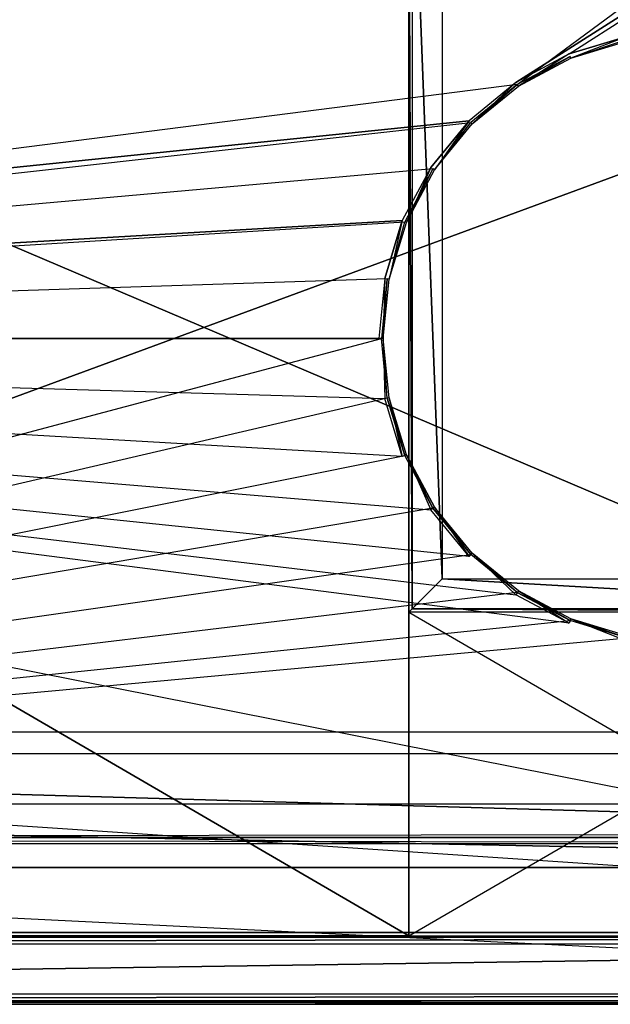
# Model space of a CAD drawing. Extents: x 0 to 1, y -0.5 to 0.
# Tile 12 of 25: x 0.5 to 0.68, y -0.5 to -0.2. Entities that reach past the tile are written whole.
import ezdxf

# ---------------------------------------------------------------- set-up
doc = ezdxf.new("R2010")
doc.units = 0
for name, color, linetype in [('L10_DRAWERBOX_LEGATO_SIP_8_X_55', 7, 'CONTINUOUS'), ('L17_DRAWERBOX_LEGATO_SIP_6_X_16', 7, 'CONTINUOUS'), ('L19_FRONT_LEGATO_S2S2_X_9960__Y', 7, 'CONTINUOUS'), ('L20_KORPUS_LEGATO_TV_X_9620__Y_', 7, 'CONTINUOUS'), ('L22_KORPUS_LEGATO_0_N_B12800___', 7, 'CONTINUOUS'), ('L25_KORPUS_LEGATO_3_N_B12800___', 7, 'CONTINUOUS'), ('L27_KORPUS_LEGATO_BO_X_9620__Y_', 7, 'CONTINUOUS'), ('L29_PLATTE_LEGATO_N_B12800__0__', 7, 'CONTINUOUS'), ('L3_DRAWERBOX_LEGATO_REL_3_X_879', 7, 'CONTINUOUS'), ('L8_FRONT_LEGATO_S2S2_X_9960__Y_', 7, 'CONTINUOUS'), ('L9_DRAWERBOX_LEGATO_SIP_4_X_167', 7, 'CONTINUOUS')]:
    doc.layers.add(name, color=color, linetype=linetype)

msp = doc.modelspace()

# ---------------------------------------------------------------- linework, layer by layer
at = {"layer": 'L10_DRAWERBOX_LEGATO_SIP_8_X_55', "color": 8}
for points, invisible_edges in [([(0.060446, -0.1555, 0.382), (0.616428, -0.4795, 0.382), (0.060446, -0.4795, 0.382), (0.060446, -0.1555, 0.382)], 13), ([(0.616428, -0.4795, 0.382), (0.060446, -0.1555, 0.382), (0.616428, -0.1555, 0.382), (0.616428, -0.4795, 0.382)], 14), ([(0.616428, -0.4795, 0.398), (0.060446, -0.1555, 0.398), (0.060446, -0.4795, 0.398), (0.616428, -0.4795, 0.398)], 13), ([(0.060446, -0.1555, 0.398), (0.616428, -0.4795, 0.398), (0.616428, -0.1555, 0.398), (0.060446, -0.1555, 0.398)], 14), ([(0.616428, -0.1555, 0.382), (0.616428, -0.4795, 0.398), (0.616428, -0.4795, 0.382), (0.616428, -0.1555, 0.382)], 13), ([(0.616428, -0.4795, 0.398), (0.616428, -0.1555, 0.382), (0.616428, -0.1555, 0.398), (0.616428, -0.4795, 0.398)], 14), ([(0.616428, -0.4795, 0.382), (0.060446, -0.4795, 0.398), (0.060446, -0.4795, 0.382), (0.616428, -0.4795, 0.382)], 13), ([(0.060446, -0.4795, 0.398), (0.616428, -0.4795, 0.382), (0.616428, -0.4795, 0.398), (0.060446, -0.4795, 0.398)], 14)]:
    msp.add_3dface(points, dxfattribs=dict(at, invisible_edges=invisible_edges))
at = {"layer": 'L17_DRAWERBOX_LEGATO_SIP_6_X_16', "color": 8}
for points, invisible_edges in [([(0.616428, -0.382499, 0.398), (0.616428, -0.138103, 0.467), (0.616428, -0.3825, 0.467), (0.616428, -0.382499, 0.398)], 13), ([(0.616428, -0.138103, 0.467), (0.616428, -0.382499, 0.398), (0.616428, -0.138103, 0.398), (0.616428, -0.138103, 0.467)], 14), ([(0.617429, -0.381501, 0.379844), (0.616428, -0.138103, 0.379844), (0.616428, -0.3825, 0.379844), (0.617429, -0.381501, 0.379844)], 13), ([(0.616428, -0.138103, 0.379844), (0.617429, -0.381501, 0.379844), (0.617429, -0.138103, 0.379844), (0.616428, -0.138103, 0.379844)], 14), ([(0.616428, -0.138103, 0.379844), (0.616428, -0.382499, 0.398), (0.616428, -0.3825, 0.379844), (0.616428, -0.138103, 0.379844)], 13), ([(0.616428, -0.382499, 0.398), (0.616428, -0.138103, 0.379844), (0.616428, -0.138103, 0.398), (0.616428, -0.382499, 0.398)], 14), ([(0.616428, -0.138103, 0.467), (0.617429, -0.381501, 0.467), (0.616428, -0.3825, 0.467), (0.616428, -0.138103, 0.467)], 13), ([(0.617429, -0.381501, 0.467), (0.616428, -0.138103, 0.467), (0.617429, -0.138103, 0.467), (0.617429, -0.381501, 0.467)], 14), ([(0.626428, -0.3725, 0.379844), (0.617429, -0.138103, 0.379844), (0.617429, -0.381501, 0.379844), (0.626428, -0.3725, 0.379844)], 13), ([(0.617429, -0.138103, 0.379844), (0.626428, -0.3725, 0.379844), (0.626428, -0.138103, 0.379844), (0.617429, -0.138103, 0.379844)], 14), ([(0.617429, -0.138103, 0.398), (0.626428, -0.3725, 0.398), (0.617429, -0.381501, 0.398), (0.617429, -0.138103, 0.398)], 13), ([(0.626428, -0.3725, 0.398), (0.617429, -0.138103, 0.398), (0.626428, -0.138103, 0.398), (0.626428, -0.3725, 0.398)], 14), ([(0.617429, -0.381501, 0.467), (0.617429, -0.138103, 0.398), (0.617429, -0.381501, 0.398), (0.617429, -0.381501, 0.467)], 13), ([(0.617429, -0.138103, 0.398), (0.617429, -0.381501, 0.467), (0.617429, -0.138103, 0.467), (0.617429, -0.138103, 0.398)], 14), ([(0.626428, -0.3725, 0.398), (0.626428, -0.138103, 0.379844), (0.626428, -0.3725, 0.379844), (0.626428, -0.3725, 0.398)], 13), ([(0.626428, -0.138103, 0.379844), (0.626428, -0.3725, 0.398), (0.626428, -0.138103, 0.398), (0.626428, -0.138103, 0.379844)], 14), ([(0.626428, -0.3725, 0.398), (0.782429, -0.381501, 0.398), (0.617429, -0.381501, 0.398), (0.626428, -0.3725, 0.398)], 13), ([(0.782429, -0.381501, 0.379844), (0.626428, -0.3725, 0.379844), (0.617429, -0.381501, 0.379844), (0.782429, -0.381501, 0.379844)], 13), ([(0.782429, -0.381501, 0.398), (0.626428, -0.3725, 0.398), (0.773429, -0.3725, 0.398), (0.782429, -0.381501, 0.398)], 14), ([(0.773429, -0.3725, 0.398), (0.626428, -0.3725, 0.379844), (0.773429, -0.3725, 0.379844), (0.773429, -0.3725, 0.398)], 13), ([(0.626428, -0.3725, 0.379844), (0.773429, -0.3725, 0.398), (0.626428, -0.3725, 0.398), (0.626428, -0.3725, 0.379844)], 14), ([(0.626428, -0.3725, 0.379844), (0.782429, -0.381501, 0.379844), (0.773429, -0.3725, 0.379844), (0.626428, -0.3725, 0.379844)], 14), ([(0.617429, -0.381501, 0.467), (0.783429, -0.3825, 0.467), (0.616428, -0.3825, 0.467), (0.617429, -0.381501, 0.467)], 13), ([(0.783429, -0.3825, 0.379844), (0.617429, -0.381501, 0.379844), (0.616428, -0.3825, 0.379844), (0.783429, -0.3825, 0.379844)], 13), ([(0.616428, -0.3825, 0.467), (0.783429, -0.382499, 0.398), (0.616428, -0.382499, 0.398), (0.616428, -0.3825, 0.467)], 13), ([(0.783429, -0.382499, 0.398), (0.616428, -0.3825, 0.467), (0.783429, -0.3825, 0.467), (0.783429, -0.382499, 0.398)], 14), ([(0.616428, -0.382499, 0.398), (0.783429, -0.3825, 0.379844), (0.616428, -0.3825, 0.379844), (0.616428, -0.382499, 0.398)], 13), ([(0.783429, -0.3825, 0.379844), (0.616428, -0.382499, 0.398), (0.783429, -0.382499, 0.398), (0.783429, -0.3825, 0.379844)], 14), ([(0.782429, -0.381501, 0.467), (0.617429, -0.381501, 0.398), (0.782429, -0.381501, 0.398), (0.782429, -0.381501, 0.467)], 13), ([(0.617429, -0.381501, 0.398), (0.782429, -0.381501, 0.467), (0.617429, -0.381501, 0.467), (0.617429, -0.381501, 0.398)], 14), ([(0.783429, -0.3825, 0.467), (0.617429, -0.381501, 0.467), (0.782429, -0.381501, 0.467), (0.783429, -0.3825, 0.467)], 14), ([(0.617429, -0.381501, 0.379844), (0.783429, -0.3825, 0.379844), (0.782429, -0.381501, 0.379844), (0.617429, -0.381501, 0.379844)], 14)]:
    msp.add_3dface(points, dxfattribs=dict(at, invisible_edges=invisible_edges))
at = {"layer": 'L19_FRONT_LEGATO_S2S2_X_9960__Y', "color": 8}
for points, invisible_edges in [([(0.004, -0.482, 0.51), (0.996, -0.48, 0.51), (0.004, -0.48, 0.51), (0.004, -0.482, 0.51)], 13), ([(0.996, -0.48, 0.51), (0.004, -0.482, 0.51), (0.996, -0.482, 0.51), (0.996, -0.48, 0.51)], 14), ([(0.996, -0.48, 0.37), (0.004, -0.482, 0.37), (0.004, -0.48, 0.37), (0.996, -0.48, 0.37)], 13), ([(0.004, -0.482, 0.37), (0.996, -0.48, 0.37), (0.996, -0.482, 0.37), (0.004, -0.482, 0.37)], 14), ([(0.004, -0.48, 0.508), (0.996, -0.48, 0.372), (0.004, -0.48, 0.372), (0.004, -0.48, 0.508)], 13), ([(0.996, -0.48, 0.372), (0.004, -0.48, 0.508), (0.996, -0.48, 0.508), (0.996, -0.48, 0.372)], 14), ([(0.004, -0.48, 0.51), (0.996, -0.48, 0.508), (0.004, -0.48, 0.508), (0.004, -0.48, 0.51)], 13), ([(0.996, -0.48, 0.508), (0.004, -0.48, 0.51), (0.996, -0.48, 0.51), (0.996, -0.48, 0.508)], 14), ([(0.004, -0.48, 0.372), (0.996, -0.48, 0.37), (0.004, -0.48, 0.37), (0.004, -0.48, 0.372)], 13), ([(0.996, -0.48, 0.37), (0.004, -0.48, 0.372), (0.996, -0.48, 0.372), (0.996, -0.48, 0.37)], 14), ([(0.996, -0.482, 0.37), (0.004, -0.497, 0.37), (0.004, -0.482, 0.37), (0.996, -0.482, 0.37)], 13), ([(0.004, -0.497, 0.37), (0.996, -0.482, 0.37), (0.996, -0.497, 0.37), (0.004, -0.497, 0.37)], 14), ([(0.004, -0.497, 0.51), (0.996, -0.482, 0.51), (0.004, -0.482, 0.51), (0.004, -0.497, 0.51)], 13), ([(0.996, -0.482, 0.51), (0.004, -0.497, 0.51), (0.996, -0.497, 0.51), (0.996, -0.482, 0.51)], 14), ([(0.996, -0.497, 0.37), (0.004, -0.499, 0.37), (0.004, -0.497, 0.37), (0.996, -0.497, 0.37)], 13), ([(0.004, -0.499, 0.37), (0.996, -0.497, 0.37), (0.996, -0.499, 0.37), (0.004, -0.499, 0.37)], 14), ([(0.004, -0.499, 0.51), (0.996, -0.497, 0.51), (0.004, -0.497, 0.51), (0.004, -0.499, 0.51)], 13), ([(0.996, -0.497, 0.51), (0.004, -0.499, 0.51), (0.996, -0.499, 0.51), (0.996, -0.497, 0.51)], 14), ([(0.996, -0.499, 0.372), (0.004, -0.499, 0.508), (0.004, -0.499, 0.372), (0.996, -0.499, 0.372)], 13), ([(0.004, -0.499, 0.508), (0.996, -0.499, 0.372), (0.996, -0.499, 0.508), (0.004, -0.499, 0.508)], 14), ([(0.996, -0.499, 0.37), (0.004, -0.499, 0.372), (0.004, -0.499, 0.37), (0.996, -0.499, 0.37)], 13), ([(0.004, -0.499, 0.372), (0.996, -0.499, 0.37), (0.996, -0.499, 0.372), (0.004, -0.499, 0.372)], 14), ([(0.996, -0.499, 0.508), (0.004, -0.499, 0.51), (0.004, -0.499, 0.508), (0.996, -0.499, 0.508)], 13), ([(0.004, -0.499, 0.51), (0.996, -0.499, 0.508), (0.996, -0.499, 0.51), (0.004, -0.499, 0.51)], 14)]:
    msp.add_3dface(points, dxfattribs=dict(at, invisible_edges=invisible_edges))
at = {"layer": 'L20_KORPUS_LEGATO_TV_X_9620__Y_', "color": 8}
for points, invisible_edges in [([(0.019, -0.44, 0.3), (0.981, -0.44, 0.37), (0.981, -0.44, 0.3), (0.019, -0.44, 0.3)], 13), ([(0.981, -0.44, 0.37), (0.019, -0.44, 0.3), (0.019, -0.44, 0.37), (0.981, -0.44, 0.37)], 14), ([(0.019, -0.44, 0.3), (0.981, -0.459, 0.3), (0.019, -0.459, 0.3), (0.019, -0.44, 0.3)], 13), ([(0.981, -0.459, 0.3), (0.019, -0.44, 0.3), (0.981, -0.44, 0.3), (0.981, -0.459, 0.3)], 14), ([(0.981, -0.459, 0.37), (0.019, -0.44, 0.37), (0.019, -0.459, 0.37), (0.981, -0.459, 0.37)], 13), ([(0.019, -0.44, 0.37), (0.981, -0.459, 0.37), (0.981, -0.44, 0.37), (0.019, -0.44, 0.37)], 14), ([(0.981, -0.459, 0.37), (0.019, -0.459, 0.3), (0.981, -0.459, 0.3), (0.981, -0.459, 0.37)], 13), ([(0.019, -0.459, 0.3), (0.981, -0.459, 0.37), (0.019, -0.459, 0.37), (0.019, -0.459, 0.3)], 14)]:
    msp.add_3dface(points, dxfattribs=dict(at, invisible_edges=invisible_edges))
at = {"layer": 'L22_KORPUS_LEGATO_0_N_B12800___', "color": 8}
for points, invisible_edges in [([(0.075, -0.425, 0.502), (0.95, -0.45, 0.502), (0.05, -0.45, 0.502), (0.075, -0.425, 0.502)], 13), ([(0.95, -0.45, 0.512), (0.075, -0.425, 0.512), (0.05, -0.45, 0.512), (0.95, -0.45, 0.512)], 13), ([(0.95, -0.45, 0.502), (0.075, -0.425, 0.502), (0.925, -0.425, 0.502), (0.95, -0.45, 0.502)], 14), ([(0.075, -0.425, 0.512), (0.95, -0.45, 0.512), (0.925, -0.425, 0.512), (0.075, -0.425, 0.512)], 14), ([(0.075, -0.425, 0.502), (0.925, -0.425, 0.512), (0.925, -0.425, 0.502), (0.075, -0.425, 0.502)], 13), ([(0.925, -0.425, 0.512), (0.075, -0.425, 0.502), (0.075, -0.425, 0.512), (0.925, -0.425, 0.512)], 14), ([(0.95, -0.45, 0.512), (0.05, -0.45, 0.502), (0.95, -0.45, 0.502), (0.95, -0.45, 0.512)], 13), ([(0.05, -0.45, 0.502), (0.95, -0.45, 0.512), (0.05, -0.45, 0.512), (0.05, -0.45, 0.502)], 14)]:
    msp.add_3dface(points, dxfattribs=dict(at, invisible_edges=invisible_edges))
at = {"layer": 'L25_KORPUS_LEGATO_3_N_B12800___', "color": 8}
for points, invisible_edges in [([(0.019, -0.4785, 0.483), (0.079, -0.4185, 0.483), (0.981, -0.4785, 0.483), (0.019, -0.4785, 0.483)], 10), ([(0.981, -0.4785, 0.502), (0.079, -0.4185, 0.502), (0.019, -0.4785, 0.502), (0.981, -0.4785, 0.502)], 13), ([(0.981, -0.4785, 0.483), (0.079, -0.4185, 0.483), (0.921, -0.4185, 0.483), (0.981, -0.4785, 0.483)], 15), ([(0.079, -0.4185, 0.483), (0.921, -0.4185, 0.502), (0.921, -0.4185, 0.483), (0.079, -0.4185, 0.483)], 13), ([(0.921, -0.4185, 0.502), (0.079, -0.4185, 0.483), (0.079, -0.4185, 0.502), (0.921, -0.4185, 0.502)], 14), ([(0.079, -0.4185, 0.502), (0.981, -0.4785, 0.502), (0.921, -0.4185, 0.502), (0.079, -0.4185, 0.502)], 14), ([(0.981, -0.4785, 0.502), (0.019, -0.4785, 0.483), (0.981, -0.4785, 0.483), (0.981, -0.4785, 0.502)], 13), ([(0.019, -0.4785, 0.483), (0.981, -0.4785, 0.502), (0.019, -0.4785, 0.502), (0.019, -0.4785, 0.483)], 14)]:
    msp.add_3dface(points, dxfattribs=dict(at, invisible_edges=invisible_edges))
at = {"layer": 'L27_KORPUS_LEGATO_BO_X_9620__Y_', "color": 8}
for points, invisible_edges in [([(0.981, -0.4785, 0.02), (0.019, -0.069, 0.02), (0.019, -0.4785, 0.02), (0.981, -0.4785, 0.02)], 13), ([(0.019, -0.069, 0.02), (0.981, -0.4785, 0.02), (0.981, -0.069, 0.02), (0.019, -0.069, 0.02)], 14), ([(0.019, -0.069, 0.001), (0.981, -0.4785, 0.001), (0.019, -0.4785, 0.001), (0.019, -0.069, 0.001)], 13), ([(0.981, -0.4785, 0.001), (0.019, -0.069, 0.001), (0.981, -0.069, 0.001), (0.981, -0.4785, 0.001)], 14), ([(0.981, -0.4785, 0.02), (0.019, -0.4785, 0.001), (0.981, -0.4785, 0.001), (0.981, -0.4785, 0.02)], 13), ([(0.019, -0.4785, 0.001), (0.981, -0.4785, 0.02), (0.019, -0.4785, 0.02), (0.019, -0.4785, 0.001)], 14)]:
    msp.add_3dface(points, dxfattribs=dict(at, invisible_edges=invisible_edges))
at = {"layer": 'L29_PLATTE_LEGATO_N_B12800__0__', "color": 8}
for points, invisible_edges in [([(0.001678, -0.300523, 0.55), (0.99808, -0.001197, 0.55), (0.001678, -0.001197, 0.55), (0.001678, -0.300523, 0.55)], 13), ([(0.99808, -0.001197, 0.55), (0.001678, -0.300523, 0.55), (0.648485, -0.223774, 0.55), (0.99808, -0.001197, 0.55)], 10), ([(0.948335, -0.001197, 0.512), (0.051423, -0.300523, 0.512), (0.051423, -0.001197, 0.512), (0.948335, -0.001197, 0.512)], 13), ([(0.051423, -0.300523, 0.512), (0.948335, -0.001197, 0.512), (0.648934, -0.224446, 0.512), (0.051423, -0.300523, 0.512)], 10), ([(0.99808, -0.001197, 0.55), (0.648485, -0.223774, 0.55), (0.664443, -0.215245, 0.55), (0.99808, -0.001197, 0.55)], 10), ([(0.648934, -0.224446, 0.512), (0.948335, -0.001197, 0.512), (0.664753, -0.215991, 0.512), (0.648934, -0.224446, 0.512)], 10), ([(0.99808, -0.001197, 0.55), (0.664443, -0.215245, 0.55), (0.681759, -0.209992, 0.55), (0.99808, -0.001197, 0.55)], 13), ([(0.664753, -0.215991, 0.512), (0.948335, -0.001197, 0.512), (0.681917, -0.210785, 0.512), (0.664753, -0.215991, 0.512)], 13), ([(0.664962, -0.216498, 0.55), (0.681759, -0.209992, 0.55), (0.664443, -0.215245, 0.55), (0.664962, -0.216498, 0.55)], 13), ([(0.681917, -0.210785, 0.512), (0.664962, -0.216498, 0.512), (0.664753, -0.215991, 0.512), (0.681917, -0.210785, 0.512)], 13), ([(0.681759, -0.209992, 0.55), (0.664962, -0.216498, 0.55), (0.682024, -0.211322, 0.55), (0.681759, -0.209992, 0.55)], 14), ([(0.664962, -0.216498, 0.512), (0.681917, -0.210785, 0.512), (0.682024, -0.211322, 0.512), (0.664962, -0.216498, 0.512)], 14), ([(0.682024, -0.211322, 0.55), (0.664962, -0.216498, 0.549138), (0.682024, -0.211322, 0.549138), (0.682024, -0.211322, 0.55)], 13), ([(0.664962, -0.216498, 0.549138), (0.682024, -0.211322, 0.55), (0.664962, -0.216498, 0.55), (0.664962, -0.216498, 0.549138)], 14), ([(0.682024, -0.211322, 0.512861), (0.664962, -0.216498, 0.512), (0.682024, -0.211322, 0.512), (0.682024, -0.211322, 0.512861)], 13), ([(0.664962, -0.216498, 0.512), (0.682024, -0.211322, 0.512861), (0.664962, -0.216498, 0.512861), (0.664962, -0.216498, 0.512)], 14), ([(0.682024, -0.211322, 0.549138), (0.664962, -0.216498, 0.512861), (0.682024, -0.211322, 0.512861), (0.682024, -0.211322, 0.549138)], 13), ([(0.664962, -0.216498, 0.512861), (0.682024, -0.211322, 0.549138), (0.664962, -0.216498, 0.549138), (0.664962, -0.216498, 0.512861)], 14), ([(0.649239, -0.224902, 0.55), (0.664443, -0.215245, 0.55), (0.648485, -0.223774, 0.55), (0.649239, -0.224902, 0.55)], 13), ([(0.664443, -0.215245, 0.55), (0.649239, -0.224902, 0.55), (0.664962, -0.216498, 0.55), (0.664443, -0.215245, 0.55)], 14), ([(0.664753, -0.215991, 0.512), (0.649239, -0.224902, 0.512), (0.648934, -0.224446, 0.512), (0.664753, -0.215991, 0.512)], 13), ([(0.649239, -0.224902, 0.512), (0.664753, -0.215991, 0.512), (0.664962, -0.216498, 0.512), (0.649239, -0.224902, 0.512)], 14), ([(0.664962, -0.216498, 0.549138), (0.649239, -0.224902, 0.55), (0.649239, -0.224902, 0.549138), (0.664962, -0.216498, 0.549138)], 13), ([(0.649239, -0.224902, 0.55), (0.664962, -0.216498, 0.549138), (0.664962, -0.216498, 0.55), (0.649239, -0.224902, 0.55)], 14), ([(0.664962, -0.216498, 0.512861), (0.649239, -0.224902, 0.512), (0.664962, -0.216498, 0.512), (0.664962, -0.216498, 0.512861)], 13), ([(0.649239, -0.224902, 0.512), (0.664962, -0.216498, 0.512861), (0.649239, -0.224902, 0.512861), (0.649239, -0.224902, 0.512)], 14), ([(0.664962, -0.216498, 0.512861), (0.649239, -0.224902, 0.549138), (0.649239, -0.224902, 0.512861), (0.664962, -0.216498, 0.512861)], 13), ([(0.649239, -0.224902, 0.549138), (0.664962, -0.216498, 0.512861), (0.664962, -0.216498, 0.549138), (0.649239, -0.224902, 0.549138)], 14), ([(0.648485, -0.223774, 0.55), (0.001678, -0.300523, 0.55), (0.634498, -0.235254, 0.55), (0.648485, -0.223774, 0.55)], 13), ([(0.635457, -0.236213, 0.55), (0.648485, -0.223774, 0.55), (0.634498, -0.235254, 0.55), (0.635457, -0.236213, 0.55)], 13), ([(0.648485, -0.223774, 0.55), (0.635457, -0.236213, 0.55), (0.649239, -0.224902, 0.55), (0.648485, -0.223774, 0.55)], 14), ([(0.051423, -0.300523, 0.512), (0.648934, -0.224446, 0.512), (0.635069, -0.235825, 0.512), (0.051423, -0.300523, 0.512)], 13), ([(0.648934, -0.224446, 0.512), (0.635457, -0.236213, 0.512), (0.635069, -0.235825, 0.512), (0.648934, -0.224446, 0.512)], 13), ([(0.635457, -0.236213, 0.512), (0.648934, -0.224446, 0.512), (0.649239, -0.224902, 0.512), (0.635457, -0.236213, 0.512)], 14), ([(0.649239, -0.224902, 0.55), (0.635457, -0.236213, 0.549138), (0.649239, -0.224902, 0.549138), (0.649239, -0.224902, 0.55)], 13), ([(0.635457, -0.236213, 0.549138), (0.649239, -0.224902, 0.55), (0.635457, -0.236213, 0.55), (0.635457, -0.236213, 0.549138)], 14), ([(0.649239, -0.224902, 0.512861), (0.635457, -0.236213, 0.512), (0.649239, -0.224902, 0.512), (0.649239, -0.224902, 0.512861)], 13), ([(0.635457, -0.236213, 0.512), (0.649239, -0.224902, 0.512861), (0.635457, -0.236213, 0.512861), (0.635457, -0.236213, 0.512)], 14), ([(0.649239, -0.224902, 0.549138), (0.635457, -0.236213, 0.512861), (0.649239, -0.224902, 0.512861), (0.649239, -0.224902, 0.549138)], 13), ([(0.635457, -0.236213, 0.512861), (0.649239, -0.224902, 0.549138), (0.635457, -0.236213, 0.549138), (0.635457, -0.236213, 0.512861)], 14), ([(0.634498, -0.235254, 0.55), (0.001678, -0.300523, 0.55), (0.623018, -0.249241, 0.55), (0.634498, -0.235254, 0.55)], 10), ([(0.051423, -0.300523, 0.512), (0.635069, -0.235825, 0.512), (0.62369, -0.24969, 0.512), (0.051423, -0.300523, 0.512)], 10), ([(0.624146, -0.249995, 0.55), (0.634498, -0.235254, 0.55), (0.623018, -0.249241, 0.55), (0.624146, -0.249995, 0.55)], 13), ([(0.635069, -0.235825, 0.512), (0.624146, -0.249995, 0.512), (0.62369, -0.24969, 0.512), (0.635069, -0.235825, 0.512)], 13), ([(0.634498, -0.235254, 0.55), (0.624146, -0.249995, 0.55), (0.635457, -0.236213, 0.55), (0.634498, -0.235254, 0.55)], 14), ([(0.624146, -0.249995, 0.512), (0.635069, -0.235825, 0.512), (0.635457, -0.236213, 0.512), (0.624146, -0.249995, 0.512)], 14), ([(0.635457, -0.236213, 0.549138), (0.624146, -0.249995, 0.55), (0.624146, -0.249995, 0.549138), (0.635457, -0.236213, 0.549138)], 13), ([(0.624146, -0.249995, 0.55), (0.635457, -0.236213, 0.549138), (0.635457, -0.236213, 0.55), (0.624146, -0.249995, 0.55)], 14), ([(0.635457, -0.236213, 0.512), (0.624146, -0.249995, 0.512861), (0.624146, -0.249995, 0.512), (0.635457, -0.236213, 0.512)], 13), ([(0.624146, -0.249995, 0.512861), (0.635457, -0.236213, 0.512), (0.635457, -0.236213, 0.512861), (0.624146, -0.249995, 0.512861)], 14), ([(0.635457, -0.236213, 0.512861), (0.624146, -0.249995, 0.549138), (0.624146, -0.249995, 0.512861), (0.635457, -0.236213, 0.512861)], 13), ([(0.624146, -0.249995, 0.549138), (0.635457, -0.236213, 0.512861), (0.635457, -0.236213, 0.549138), (0.624146, -0.249995, 0.549138)], 14), ([(0.623018, -0.249241, 0.55), (0.001678, -0.300523, 0.55), (0.614488, -0.265199, 0.55), (0.623018, -0.249241, 0.55)], 13), ([(0.051423, -0.300523, 0.512), (0.62369, -0.24969, 0.512), (0.615235, -0.265509, 0.512), (0.051423, -0.300523, 0.512)], 13), ([(0.615742, -0.265718, 0.55), (0.623018, -0.249241, 0.55), (0.614488, -0.265199, 0.55), (0.615742, -0.265718, 0.55)], 13), ([(0.62369, -0.24969, 0.512), (0.615742, -0.265718, 0.512), (0.615235, -0.265509, 0.512), (0.62369, -0.24969, 0.512)], 13), ([(0.623018, -0.249241, 0.55), (0.615742, -0.265718, 0.55), (0.624146, -0.249995, 0.55), (0.623018, -0.249241, 0.55)], 14), ([(0.615742, -0.265718, 0.512), (0.62369, -0.24969, 0.512), (0.624146, -0.249995, 0.512), (0.615742, -0.265718, 0.512)], 14), ([(0.624146, -0.249995, 0.549138), (0.615742, -0.265718, 0.55), (0.615742, -0.265718, 0.549138), (0.624146, -0.249995, 0.549138)], 13), ([(0.615742, -0.265718, 0.55), (0.624146, -0.249995, 0.549138), (0.624146, -0.249995, 0.55), (0.615742, -0.265718, 0.55)], 14), ([(0.624146, -0.249995, 0.512), (0.615742, -0.265718, 0.512861), (0.615742, -0.265718, 0.512), (0.624146, -0.249995, 0.512)], 13), ([(0.615742, -0.265718, 0.512861), (0.624146, -0.249995, 0.512), (0.624146, -0.249995, 0.512861), (0.615742, -0.265718, 0.512861)], 14), ([(0.624146, -0.249995, 0.512861), (0.615742, -0.265718, 0.549138), (0.615742, -0.265718, 0.512861), (0.624146, -0.249995, 0.512861)], 13), ([(0.615742, -0.265718, 0.549138), (0.624146, -0.249995, 0.512861), (0.624146, -0.249995, 0.549138), (0.615742, -0.265718, 0.549138)], 14), ([(0.614488, -0.265199, 0.55), (0.001678, -0.300523, 0.55), (0.609236, -0.282515, 0.55), (0.614488, -0.265199, 0.55)], 10), ([(0.610566, -0.28278, 0.55), (0.614488, -0.265199, 0.55), (0.609236, -0.282515, 0.55), (0.610566, -0.28278, 0.55)], 13), ([(0.614488, -0.265199, 0.55), (0.610566, -0.28278, 0.55), (0.615742, -0.265718, 0.55), (0.614488, -0.265199, 0.55)], 14), ([(0.051423, -0.300523, 0.512), (0.615235, -0.265509, 0.512), (0.610028, -0.282673, 0.512), (0.051423, -0.300523, 0.512)], 10), ([(0.615235, -0.265509, 0.512), (0.610566, -0.28278, 0.512), (0.610028, -0.282673, 0.512), (0.615235, -0.265509, 0.512)], 13), ([(0.610566, -0.28278, 0.512), (0.615235, -0.265509, 0.512), (0.615742, -0.265718, 0.512), (0.610566, -0.28278, 0.512)], 14), ([(0.615742, -0.265718, 0.549138), (0.610566, -0.28278, 0.55), (0.610566, -0.28278, 0.549138), (0.615742, -0.265718, 0.549138)], 13), ([(0.610566, -0.28278, 0.55), (0.615742, -0.265718, 0.549138), (0.615742, -0.265718, 0.55), (0.610566, -0.28278, 0.55)], 14), ([(0.615742, -0.265718, 0.512), (0.610566, -0.28278, 0.512861), (0.610566, -0.28278, 0.512), (0.615742, -0.265718, 0.512)], 13), ([(0.610566, -0.28278, 0.512861), (0.615742, -0.265718, 0.512), (0.615742, -0.265718, 0.512861), (0.610566, -0.28278, 0.512861)], 14), ([(0.615742, -0.265718, 0.512861), (0.610566, -0.28278, 0.549138), (0.610566, -0.28278, 0.512861), (0.615742, -0.265718, 0.512861)], 13), ([(0.610566, -0.28278, 0.549138), (0.615742, -0.265718, 0.512861), (0.615742, -0.265718, 0.549138), (0.610566, -0.28278, 0.549138)], 14), ([(0.609236, -0.282515, 0.55), (0.001678, -0.300523, 0.55), (0.607462, -0.300523, 0.55), (0.609236, -0.282515, 0.55)], 13), ([(0.051423, -0.300523, 0.512), (0.610028, -0.282673, 0.512), (0.60827, -0.300523, 0.512), (0.051423, -0.300523, 0.512)], 13), ([(0.608819, -0.300523, 0.55), (0.609236, -0.282515, 0.55), (0.607462, -0.300523, 0.55), (0.608819, -0.300523, 0.55)], 13), ([(0.610028, -0.282673, 0.512), (0.608819, -0.300523, 0.512), (0.60827, -0.300523, 0.512), (0.610028, -0.282673, 0.512)], 13), ([(0.609236, -0.282515, 0.55), (0.608819, -0.300523, 0.55), (0.610566, -0.28278, 0.55), (0.609236, -0.282515, 0.55)], 14), ([(0.608819, -0.300523, 0.512), (0.610028, -0.282673, 0.512), (0.610566, -0.28278, 0.512), (0.608819, -0.300523, 0.512)], 14), ([(0.610566, -0.28278, 0.549138), (0.608819, -0.300523, 0.55), (0.608819, -0.300523, 0.549138), (0.610566, -0.28278, 0.549138)], 13), ([(0.608819, -0.300523, 0.55), (0.610566, -0.28278, 0.549138), (0.610566, -0.28278, 0.55), (0.608819, -0.300523, 0.55)], 14), ([(0.610566, -0.28278, 0.512), (0.608819, -0.300523, 0.512861), (0.608819, -0.300523, 0.512), (0.610566, -0.28278, 0.512)], 13), ([(0.608819, -0.300523, 0.512861), (0.610566, -0.28278, 0.512), (0.610566, -0.28278, 0.512861), (0.608819, -0.300523, 0.512861)], 14), ([(0.610566, -0.28278, 0.512861), (0.608819, -0.300523, 0.549138), (0.608819, -0.300523, 0.512861), (0.610566, -0.28278, 0.512861)], 13), ([(0.608819, -0.300523, 0.549138), (0.610566, -0.28278, 0.512861), (0.610566, -0.28278, 0.549138), (0.608819, -0.300523, 0.549138)], 14), ([(0.99808, -0.498375, 0.55), (0.001678, -0.300523, 0.55), (0.001678, -0.498375, 0.55), (0.99808, -0.498375, 0.55)], 13), ([(0.001678, -0.300523, 0.55), (0.99808, -0.498375, 0.55), (0.664443, -0.385801, 0.55), (0.001678, -0.300523, 0.55)], 10), ([(0.001678, -0.300523, 0.55), (0.664443, -0.385801, 0.55), (0.648485, -0.377271, 0.55), (0.001678, -0.300523, 0.55)], 13), ([(0.001678, -0.300523, 0.55), (0.648485, -0.377271, 0.55), (0.634497, -0.365792, 0.55), (0.001678, -0.300523, 0.55)], 10), ([(0.001678, -0.300523, 0.55), (0.634497, -0.365792, 0.55), (0.623018, -0.351804, 0.55), (0.001678, -0.300523, 0.55)], 13), ([(0.001678, -0.300523, 0.55), (0.623018, -0.351804, 0.55), (0.614488, -0.335846, 0.55), (0.001678, -0.300523, 0.55)], 10), ([(0.001678, -0.300523, 0.55), (0.614488, -0.335846, 0.55), (0.609236, -0.31853, 0.55), (0.001678, -0.300523, 0.55)], 13), ([(0.001678, -0.300523, 0.55), (0.609236, -0.31853, 0.55), (0.607462, -0.300523, 0.55), (0.001678, -0.300523, 0.55)], 10), ([(0.60827, -0.300523, 0.512), (0.051423, -0.448631, 0.512), (0.051423, -0.300523, 0.512), (0.60827, -0.300523, 0.512)], 13), ([(0.051423, -0.448631, 0.512), (0.60827, -0.300523, 0.512), (0.610028, -0.318373, 0.512), (0.051423, -0.448631, 0.512)], 10), ([(0.609236, -0.31853, 0.55), (0.608819, -0.300523, 0.55), (0.607462, -0.300523, 0.55), (0.609236, -0.31853, 0.55)], 13), ([(0.608819, -0.300523, 0.512), (0.610028, -0.318373, 0.512), (0.60827, -0.300523, 0.512), (0.608819, -0.300523, 0.512)], 13), ([(0.608819, -0.300523, 0.549138), (0.610566, -0.318266, 0.55), (0.610566, -0.318266, 0.549138), (0.608819, -0.300523, 0.549138)], 13), ([(0.610566, -0.318266, 0.55), (0.608819, -0.300523, 0.549138), (0.608819, -0.300523, 0.55), (0.610566, -0.318266, 0.55)], 14), ([(0.608819, -0.300523, 0.512), (0.610566, -0.318266, 0.512861), (0.610566, -0.318266, 0.512), (0.608819, -0.300523, 0.512)], 13), ([(0.610566, -0.318266, 0.512861), (0.608819, -0.300523, 0.512), (0.608819, -0.300523, 0.512861), (0.610566, -0.318266, 0.512861)], 14), ([(0.608819, -0.300523, 0.512861), (0.610566, -0.318266, 0.549138), (0.610566, -0.318266, 0.512861), (0.608819, -0.300523, 0.512861)], 13), ([(0.610566, -0.318266, 0.549138), (0.608819, -0.300523, 0.512861), (0.608819, -0.300523, 0.549138), (0.610566, -0.318266, 0.549138)], 14), ([(0.608819, -0.300523, 0.55), (0.609236, -0.31853, 0.55), (0.610566, -0.318266, 0.55), (0.608819, -0.300523, 0.55)], 14), ([(0.610028, -0.318373, 0.512), (0.608819, -0.300523, 0.512), (0.610566, -0.318266, 0.512), (0.610028, -0.318373, 0.512)], 14), ([(0.051423, -0.448631, 0.512), (0.610028, -0.318373, 0.512), (0.615235, -0.335537, 0.512), (0.051423, -0.448631, 0.512)], 13), ([(0.614488, -0.335846, 0.55), (0.610566, -0.318266, 0.55), (0.609236, -0.31853, 0.55), (0.614488, -0.335846, 0.55)], 13), ([(0.610566, -0.318266, 0.512), (0.615235, -0.335537, 0.512), (0.610028, -0.318373, 0.512), (0.610566, -0.318266, 0.512)], 13), ([(0.610566, -0.318266, 0.549138), (0.615742, -0.335327, 0.55), (0.615742, -0.335327, 0.549138), (0.610566, -0.318266, 0.549138)], 13), ([(0.615742, -0.335327, 0.55), (0.610566, -0.318266, 0.549138), (0.610566, -0.318266, 0.55), (0.615742, -0.335327, 0.55)], 14), ([(0.610566, -0.318266, 0.512), (0.615742, -0.335327, 0.512861), (0.615742, -0.335327, 0.512), (0.610566, -0.318266, 0.512)], 13), ([(0.615742, -0.335327, 0.512861), (0.610566, -0.318266, 0.512), (0.610566, -0.318266, 0.512861), (0.615742, -0.335327, 0.512861)], 14), ([(0.610566, -0.318266, 0.512861), (0.615742, -0.335327, 0.549138), (0.615742, -0.335327, 0.512861), (0.610566, -0.318266, 0.512861)], 13), ([(0.615742, -0.335327, 0.549138), (0.610566, -0.318266, 0.512861), (0.610566, -0.318266, 0.549138), (0.615742, -0.335327, 0.549138)], 14), ([(0.610566, -0.318266, 0.55), (0.614488, -0.335846, 0.55), (0.615742, -0.335327, 0.55), (0.610566, -0.318266, 0.55)], 14), ([(0.615235, -0.335537, 0.512), (0.610566, -0.318266, 0.512), (0.615742, -0.335327, 0.512), (0.615235, -0.335537, 0.512)], 14), ([(0.051423, -0.448631, 0.512), (0.615235, -0.335537, 0.512), (0.62369, -0.351355, 0.512), (0.051423, -0.448631, 0.512)], 10), ([(0.623018, -0.351804, 0.55), (0.615742, -0.335327, 0.55), (0.614488, -0.335846, 0.55), (0.623018, -0.351804, 0.55)], 13), ([(0.615742, -0.335327, 0.512), (0.62369, -0.351355, 0.512), (0.615235, -0.335537, 0.512), (0.615742, -0.335327, 0.512)], 13), ([(0.615742, -0.335327, 0.549138), (0.624146, -0.351051, 0.55), (0.624146, -0.351051, 0.549138), (0.615742, -0.335327, 0.549138)], 13), ([(0.624146, -0.351051, 0.55), (0.615742, -0.335327, 0.549138), (0.615742, -0.335327, 0.55), (0.624146, -0.351051, 0.55)], 14), ([(0.624146, -0.351051, 0.512), (0.615742, -0.335327, 0.512861), (0.624146, -0.351051, 0.512861), (0.624146, -0.351051, 0.512)], 13), ([(0.615742, -0.335327, 0.512861), (0.624146, -0.351051, 0.512), (0.615742, -0.335327, 0.512), (0.615742, -0.335327, 0.512861)], 14), ([(0.615742, -0.335327, 0.512861), (0.624146, -0.351051, 0.549138), (0.624146, -0.351051, 0.512861), (0.615742, -0.335327, 0.512861)], 13), ([(0.624146, -0.351051, 0.549138), (0.615742, -0.335327, 0.512861), (0.615742, -0.335327, 0.549138), (0.624146, -0.351051, 0.549138)], 14), ([(0.615742, -0.335327, 0.55), (0.623018, -0.351804, 0.55), (0.624146, -0.351051, 0.55), (0.615742, -0.335327, 0.55)], 14), ([(0.62369, -0.351355, 0.512), (0.615742, -0.335327, 0.512), (0.624146, -0.351051, 0.512), (0.62369, -0.351355, 0.512)], 14), ([(0.634497, -0.365792, 0.55), (0.624146, -0.351051, 0.55), (0.623018, -0.351804, 0.55), (0.634497, -0.365792, 0.55)], 13), ([(0.624146, -0.351051, 0.512), (0.635069, -0.36522, 0.512), (0.62369, -0.351355, 0.512), (0.624146, -0.351051, 0.512)], 13), ([(0.624146, -0.351051, 0.549138), (0.635457, -0.364833, 0.55), (0.635457, -0.364833, 0.549138), (0.624146, -0.351051, 0.549138)], 13), ([(0.635457, -0.364833, 0.55), (0.624146, -0.351051, 0.549138), (0.624146, -0.351051, 0.55), (0.635457, -0.364833, 0.55)], 14), ([(0.624146, -0.351051, 0.512), (0.635457, -0.364833, 0.512861), (0.635457, -0.364833, 0.512), (0.624146, -0.351051, 0.512)], 13), ([(0.635457, -0.364833, 0.512861), (0.624146, -0.351051, 0.512), (0.624146, -0.351051, 0.512861), (0.635457, -0.364833, 0.512861)], 14), ([(0.624146, -0.351051, 0.512861), (0.635457, -0.364833, 0.549138), (0.635457, -0.364833, 0.512861), (0.624146, -0.351051, 0.512861)], 13), ([(0.635457, -0.364833, 0.549138), (0.624146, -0.351051, 0.512861), (0.624146, -0.351051, 0.549138), (0.635457, -0.364833, 0.549138)], 14), ([(0.624146, -0.351051, 0.55), (0.634497, -0.365792, 0.55), (0.635457, -0.364833, 0.55), (0.624146, -0.351051, 0.55)], 14), ([(0.635069, -0.36522, 0.512), (0.624146, -0.351051, 0.512), (0.635457, -0.364833, 0.512), (0.635069, -0.36522, 0.512)], 14), ([(0.051423, -0.448631, 0.512), (0.62369, -0.351355, 0.512), (0.635069, -0.36522, 0.512), (0.051423, -0.448631, 0.512)], 13), ([(0.051423, -0.448631, 0.512), (0.635069, -0.36522, 0.512), (0.648934, -0.376599, 0.512), (0.051423, -0.448631, 0.512)], 10), ([(0.648485, -0.377271, 0.55), (0.635457, -0.364833, 0.55), (0.634497, -0.365792, 0.55), (0.648485, -0.377271, 0.55)], 13), ([(0.635457, -0.364833, 0.512), (0.648934, -0.376599, 0.512), (0.635069, -0.36522, 0.512), (0.635457, -0.364833, 0.512)], 13), ([(0.635457, -0.364833, 0.55), (0.649239, -0.376143, 0.549138), (0.635457, -0.364833, 0.549138), (0.635457, -0.364833, 0.55)], 13), ([(0.649239, -0.376143, 0.549138), (0.635457, -0.364833, 0.55), (0.649239, -0.376143, 0.55), (0.649239, -0.376143, 0.549138)], 14), ([(0.635457, -0.364833, 0.512861), (0.649239, -0.376143, 0.512), (0.635457, -0.364833, 0.512), (0.635457, -0.364833, 0.512861)], 13), ([(0.649239, -0.376143, 0.512), (0.635457, -0.364833, 0.512861), (0.649239, -0.376143, 0.512861), (0.649239, -0.376143, 0.512)], 14), ([(0.635457, -0.364833, 0.549138), (0.649239, -0.376143, 0.512861), (0.635457, -0.364833, 0.512861), (0.635457, -0.364833, 0.549138)], 13), ([(0.649239, -0.376143, 0.512861), (0.635457, -0.364833, 0.549138), (0.649239, -0.376143, 0.549138), (0.649239, -0.376143, 0.512861)], 14), ([(0.635457, -0.364833, 0.55), (0.648485, -0.377271, 0.55), (0.649239, -0.376143, 0.55), (0.635457, -0.364833, 0.55)], 14), ([(0.648934, -0.376599, 0.512), (0.635457, -0.364833, 0.512), (0.649239, -0.376143, 0.512), (0.648934, -0.376599, 0.512)], 14), ([(0.051423, -0.448631, 0.512), (0.648934, -0.376599, 0.512), (0.664752, -0.385054, 0.512), (0.051423, -0.448631, 0.512)], 13), ([(0.664443, -0.385801, 0.55), (0.649239, -0.376143, 0.55), (0.648485, -0.377271, 0.55), (0.664443, -0.385801, 0.55)], 13), ([(0.649239, -0.376143, 0.512), (0.664752, -0.385054, 0.512), (0.648934, -0.376599, 0.512), (0.649239, -0.376143, 0.512)], 13), ([(0.649239, -0.376143, 0.549138), (0.664962, -0.384548, 0.55), (0.664962, -0.384548, 0.549138), (0.649239, -0.376143, 0.549138)], 13), ([(0.664962, -0.384548, 0.55), (0.649239, -0.376143, 0.549138), (0.649239, -0.376143, 0.55), (0.664962, -0.384548, 0.55)], 14), ([(0.649239, -0.376143, 0.512861), (0.664962, -0.384548, 0.512), (0.649239, -0.376143, 0.512), (0.649239, -0.376143, 0.512861)], 13), ([(0.664962, -0.384548, 0.512), (0.649239, -0.376143, 0.512861), (0.664962, -0.384548, 0.512861), (0.664962, -0.384548, 0.512)], 14), ([(0.649239, -0.376143, 0.512861), (0.664962, -0.384548, 0.549138), (0.664962, -0.384548, 0.512861), (0.649239, -0.376143, 0.512861)], 13), ([(0.664962, -0.384548, 0.549138), (0.649239, -0.376143, 0.512861), (0.649239, -0.376143, 0.549138), (0.664962, -0.384548, 0.549138)], 14), ([(0.649239, -0.376143, 0.55), (0.664443, -0.385801, 0.55), (0.664962, -0.384548, 0.55), (0.649239, -0.376143, 0.55)], 14), ([(0.664752, -0.385054, 0.512), (0.649239, -0.376143, 0.512), (0.664962, -0.384548, 0.512), (0.664752, -0.385054, 0.512)], 14), ([(0.051423, -0.448631, 0.512), (0.664752, -0.385054, 0.512), (0.681916, -0.390261, 0.512), (0.051423, -0.448631, 0.512)], 10), ([(0.681759, -0.391054, 0.55), (0.664962, -0.384548, 0.55), (0.664443, -0.385801, 0.55), (0.681759, -0.391054, 0.55)], 13), ([(0.664443, -0.385801, 0.55), (0.99808, -0.498375, 0.55), (0.681759, -0.391054, 0.55), (0.664443, -0.385801, 0.55)], 13), ([(0.664962, -0.384548, 0.512), (0.681916, -0.390261, 0.512), (0.664752, -0.385054, 0.512), (0.664962, -0.384548, 0.512)], 13), ([(0.664962, -0.384548, 0.55), (0.682023, -0.389723, 0.549138), (0.664962, -0.384548, 0.549138), (0.664962, -0.384548, 0.55)], 13), ([(0.682023, -0.389723, 0.549138), (0.664962, -0.384548, 0.55), (0.682023, -0.389723, 0.55), (0.682023, -0.389723, 0.549138)], 14), ([(0.664962, -0.384548, 0.512861), (0.682023, -0.389723, 0.512), (0.664962, -0.384548, 0.512), (0.664962, -0.384548, 0.512861)], 13), ([(0.682023, -0.389723, 0.512), (0.664962, -0.384548, 0.512861), (0.682023, -0.389723, 0.512861), (0.682023, -0.389723, 0.512)], 14), ([(0.664962, -0.384548, 0.549138), (0.682023, -0.389723, 0.512861), (0.664962, -0.384548, 0.512861), (0.664962, -0.384548, 0.549138)], 13), ([(0.682023, -0.389723, 0.512861), (0.664962, -0.384548, 0.549138), (0.682023, -0.389723, 0.549138), (0.682023, -0.389723, 0.512861)], 14), ([(0.664962, -0.384548, 0.55), (0.681759, -0.391054, 0.55), (0.682023, -0.389723, 0.55), (0.664962, -0.384548, 0.55)], 14), ([(0.681916, -0.390261, 0.512), (0.664962, -0.384548, 0.512), (0.682023, -0.389723, 0.512), (0.681916, -0.390261, 0.512)], 14), ([(0.051423, -0.448631, 0.512), (0.681916, -0.390261, 0.512), (0.948336, -0.448631, 0.512), (0.051423, -0.448631, 0.512)], 13), ([(0.051423, -0.450256, 0.512), (0.950039, -0.451959, 0.513069), (0.049719, -0.451959, 0.513069), (0.051423, -0.450256, 0.512)], 13), ([(0.948336, -0.448631, 0.512), (0.051423, -0.450256, 0.512), (0.051423, -0.448631, 0.512), (0.948336, -0.448631, 0.512)], 13), ([(0.051423, -0.450256, 0.512), (0.948336, -0.448631, 0.512), (0.948336, -0.450256, 0.512), (0.051423, -0.450256, 0.512)], 14), ([(0.950039, -0.451959, 0.513069), (0.051423, -0.450256, 0.512), (0.948336, -0.450256, 0.512), (0.950039, -0.451959, 0.513069)], 14), ([(0.049719, -0.451959, 0.513069), (0.997067, -0.498987, 0.542564), (0.002692, -0.498987, 0.542564), (0.049719, -0.451959, 0.513069)], 13), ([(0.997067, -0.498987, 0.542564), (0.049719, -0.451959, 0.513069), (0.950039, -0.451959, 0.513069), (0.997067, -0.498987, 0.542564)], 14), ([(0.99808, -0.5, 0.55), (0.001678, -0.498375, 0.55), (0.001678, -0.5, 0.55), (0.99808, -0.5, 0.55)], 13), ([(0.001678, -0.498375, 0.55), (0.99808, -0.5, 0.55), (0.99808, -0.498375, 0.55), (0.001678, -0.498375, 0.55)], 14), ([(0.002692, -0.498987, 0.542564), (0.99808, -0.5, 0.5432), (0.001678, -0.5, 0.5432), (0.002692, -0.498987, 0.542564)], 13), ([(0.99808, -0.5, 0.548361), (0.001678, -0.5, 0.544378), (0.99808, -0.5, 0.544378), (0.99808, -0.5, 0.548361)], 13), ([(0.001678, -0.5, 0.544378), (0.99808, -0.5, 0.548361), (0.001678, -0.5, 0.548361), (0.001678, -0.5, 0.544378)], 14), ([(0.99808, -0.5, 0.55), (0.001678, -0.5, 0.548361), (0.99808, -0.5, 0.548361), (0.99808, -0.5, 0.55)], 13), ([(0.001678, -0.5, 0.548361), (0.99808, -0.5, 0.55), (0.001678, -0.5, 0.55), (0.001678, -0.5, 0.548361)], 14), ([(0.99808, -0.5, 0.544378), (0.001678, -0.5, 0.5432), (0.99808, -0.5, 0.5432), (0.99808, -0.5, 0.544378)], 13), ([(0.001678, -0.5, 0.5432), (0.99808, -0.5, 0.544378), (0.001678, -0.5, 0.544378), (0.001678, -0.5, 0.5432)], 14), ([(0.99808, -0.5, 0.5432), (0.002692, -0.498987, 0.542564), (0.997067, -0.498987, 0.542564), (0.99808, -0.5, 0.5432)], 14)]:
    msp.add_3dface(points, dxfattribs=dict(at, invisible_edges=invisible_edges))
at = {"layer": 'L3_DRAWERBOX_LEGATO_REL_3_X_879', "color": 8}
for points, invisible_edges in [([(0.060485, -0.4795, 0.048), (0.939515, -0.1555, 0.048), (0.060485, -0.1555, 0.048), (0.060485, -0.4795, 0.048)], 13), ([(0.939515, -0.1555, 0.048), (0.060485, -0.4795, 0.048), (0.939515, -0.4795, 0.048), (0.939515, -0.1555, 0.048)], 14), ([(0.939515, -0.1555, 0.032), (0.060485, -0.4795, 0.032), (0.060485, -0.1555, 0.032), (0.939515, -0.1555, 0.032)], 13), ([(0.060485, -0.4795, 0.032), (0.939515, -0.1555, 0.032), (0.939515, -0.4795, 0.032), (0.060485, -0.4795, 0.032)], 14), ([(0.939515, -0.4795, 0.032), (0.060485, -0.4795, 0.048), (0.060485, -0.4795, 0.032), (0.939515, -0.4795, 0.032)], 13), ([(0.060485, -0.4795, 0.048), (0.939515, -0.4795, 0.032), (0.939515, -0.4795, 0.048), (0.060485, -0.4795, 0.048)], 14)]:
    msp.add_3dface(points, dxfattribs=dict(at, invisible_edges=invisible_edges))
at = {"layer": 'L8_FRONT_LEGATO_S2S2_X_9960__Y_', "color": 8}
for points, invisible_edges in [([(0.004, -0.482, 0.34), (0.996, -0.48, 0.34), (0.004, -0.48, 0.34), (0.004, -0.482, 0.34)], 13), ([(0.996, -0.48, 0.34), (0.004, -0.482, 0.34), (0.996, -0.482, 0.34), (0.996, -0.48, 0.34)], 14), ([(0.996, -0.48), (0.004, -0.482), (0.004, -0.48), (0.996, -0.48)], 13), ([(0.004, -0.482), (0.996, -0.48), (0.996, -0.482), (0.004, -0.482)], 14), ([(0.004, -0.48, 0.338), (0.996, -0.48, 0.002), (0.004, -0.48, 0.002), (0.004, -0.48, 0.338)], 13), ([(0.996, -0.48, 0.002), (0.004, -0.48, 0.338), (0.996, -0.48, 0.338), (0.996, -0.48, 0.002)], 14), ([(0.004, -0.48, 0.34), (0.996, -0.48, 0.338), (0.004, -0.48, 0.338), (0.004, -0.48, 0.34)], 13), ([(0.996, -0.48, 0.338), (0.004, -0.48, 0.34), (0.996, -0.48, 0.34), (0.996, -0.48, 0.338)], 14), ([(0.004, -0.48, 0.002), (0.996, -0.48), (0.004, -0.48), (0.004, -0.48, 0.002)], 13), ([(0.996, -0.48), (0.004, -0.48, 0.002), (0.996, -0.48, 0.002), (0.996, -0.48)], 14), ([(0.996, -0.482), (0.004, -0.497), (0.004, -0.482), (0.996, -0.482)], 13), ([(0.004, -0.497), (0.996, -0.482), (0.996, -0.497), (0.004, -0.497)], 14), ([(0.004, -0.497, 0.34), (0.996, -0.482, 0.34), (0.004, -0.482, 0.34), (0.004, -0.497, 0.34)], 13), ([(0.996, -0.482, 0.34), (0.004, -0.497, 0.34), (0.996, -0.497, 0.34), (0.996, -0.482, 0.34)], 14), ([(0.996, -0.497), (0.004, -0.499), (0.004, -0.497), (0.996, -0.497)], 13), ([(0.004, -0.499), (0.996, -0.497), (0.996, -0.499), (0.004, -0.499)], 14), ([(0.004, -0.499, 0.34), (0.996, -0.497, 0.34), (0.004, -0.497, 0.34), (0.004, -0.499, 0.34)], 13), ([(0.996, -0.497, 0.34), (0.004, -0.499, 0.34), (0.996, -0.499, 0.34), (0.996, -0.497, 0.34)], 14), ([(0.996, -0.499, 0.002), (0.004, -0.499, 0.338), (0.004, -0.499, 0.002), (0.996, -0.499, 0.002)], 13), ([(0.004, -0.499, 0.338), (0.996, -0.499, 0.002), (0.996, -0.499, 0.338), (0.004, -0.499, 0.338)], 14), ([(0.996, -0.499), (0.004, -0.499, 0.002), (0.004, -0.499), (0.996, -0.499)], 13), ([(0.004, -0.499, 0.002), (0.996, -0.499), (0.996, -0.499, 0.002), (0.004, -0.499, 0.002)], 14), ([(0.996, -0.499, 0.338), (0.004, -0.499, 0.34), (0.004, -0.499, 0.338), (0.996, -0.499, 0.338)], 13), ([(0.004, -0.499, 0.34), (0.996, -0.499, 0.338), (0.996, -0.499, 0.34), (0.004, -0.499, 0.34)], 14)]:
    msp.add_3dface(points, dxfattribs=dict(at, invisible_edges=invisible_edges))
at = {"layer": 'L9_DRAWERBOX_LEGATO_SIP_4_X_167', "color": 8}
for points, invisible_edges in [([(0.783429, -0.382499, 0.382), (0.616428, -0.4795, 0.382), (0.616428, -0.382499, 0.382), (0.783429, -0.382499, 0.382)], 13), ([(0.616428, -0.4795, 0.382), (0.783429, -0.382499, 0.382), (0.783429, -0.4795, 0.382), (0.616428, -0.4795, 0.382)], 14), ([(0.783429, -0.4795, 0.398), (0.616428, -0.382499, 0.398), (0.616428, -0.4795, 0.398), (0.783429, -0.4795, 0.398)], 13), ([(0.616428, -0.382499, 0.398), (0.783429, -0.4795, 0.398), (0.783429, -0.382499, 0.398), (0.616428, -0.382499, 0.398)], 14), ([(0.616428, -0.4795, 0.398), (0.616428, -0.382499, 0.382), (0.616428, -0.4795, 0.382), (0.616428, -0.4795, 0.398)], 13), ([(0.616428, -0.382499, 0.382), (0.616428, -0.4795, 0.398), (0.616428, -0.382499, 0.398), (0.616428, -0.382499, 0.382)], 14), ([(0.616428, -0.382499, 0.398), (0.783429, -0.382499, 0.382), (0.616428, -0.382499, 0.382), (0.616428, -0.382499, 0.398)], 13), ([(0.783429, -0.382499, 0.382), (0.616428, -0.382499, 0.398), (0.783429, -0.382499, 0.398), (0.783429, -0.382499, 0.382)], 14), ([(0.783429, -0.4795, 0.382), (0.616428, -0.4795, 0.398), (0.616428, -0.4795, 0.382), (0.783429, -0.4795, 0.382)], 13), ([(0.616428, -0.4795, 0.398), (0.783429, -0.4795, 0.382), (0.783429, -0.4795, 0.398), (0.616428, -0.4795, 0.398)], 14)]:
    msp.add_3dface(points, dxfattribs=dict(at, invisible_edges=invisible_edges))

doc.saveas('drawing.dxf')
